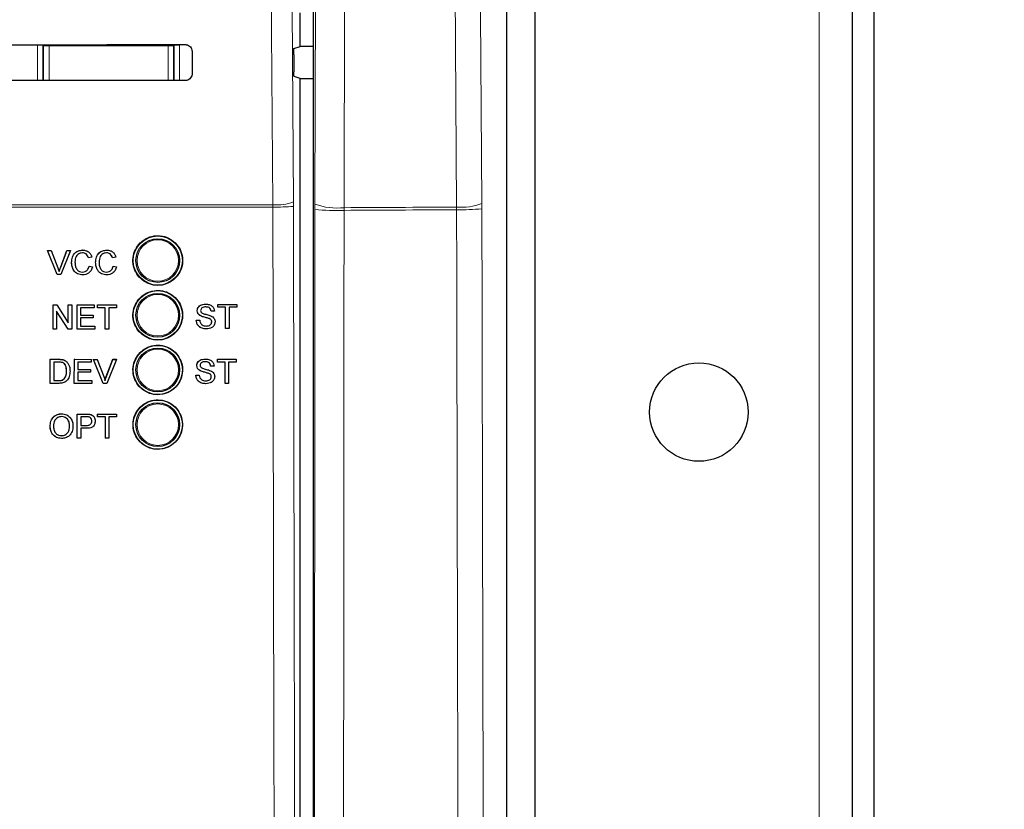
# Model space of a CAD drawing. Header units: millimetres. Extents: x 5 to 418, y 2 to 292.
# Tile 24 of 74: x 120 to 135, y 159 to 171. Entities that reach past the tile are written whole.
import ezdxf

# ---------------------------------------------------------------- set-up
doc = ezdxf.new("R2010")
doc.units = ezdxf.units.MM
doc.layers.add('SLD-0', color=7, linetype='Continuous')
doc.styles.add('SLDTEXTSTYLE0', font='TXT', dxfattribs={"width": 0.605})
doc.dimstyles.new('SLDDIMSTYLE2', dxfattribs={"dimtxt": 3.5, "dimasz": 3.302, "dimexe": 0, "dimexo": 0.0625, "dimgap": 0.875, "dimtad": 1, "dimdec": 1, "dimlfac": 6, "dimrnd": 1e-09, "dimzin": 12, "dimdsep": 46, "dimtxsty": 'SLDTEXTSTYLE0', "dimsah": 1, "dimcen": 0.09, "dimadec": 0, "dimazin": 3, "dimtfac": 1, "dimtofl": 0, "dimtmove": 0, "dimatfit": 3, "dimfxl": 1, "dimfrac": 2, "dimtolj": 1, "dimtzin": 12, "dimarcsym": 0})

# ---------------------------------------------------------------- blocks, each defined once
blk = doc.blocks.new('_D_6')
at = {"layer": 'SLD-0', "color": 7}
for p, q in [((132.47, 247.7), (149.204, 247.7)), ((148.204, 247.7), (148.204, 93.813)), ((119.109, 93.813), (149.204, 93.813))]:
    blk.add_line(p, q, dxfattribs=at)
for centre, start, end in [((145.518, 171.401), 63.4349, 116.5651), ((145.518, 170.113), 243.4349, 296.5651)]:
    blk.add_arc(centre, 6.006, start, end, dxfattribs=at)
for points in [[(148.204, 247.7), (147.696, 244.398), (148.712, 244.398)], [(148.204, 93.813), (148.712, 97.115), (147.696, 97.115)]]:
    blk.add_solid(points, dxfattribs=at)
at = {"layer": 'SLD-0', "color": 7, "insert": (143.692, 164.741), "char_height": 3.5, "attachment_point": 1, "rotation": 90, "style": 'SLDTEXTSTYLE0'}
blk.add_mtext('923,3', dxfattribs=at)

msp = doc.modelspace()

# ---------------------------------------------------------------- linework, layer by layer
at = {"color": 7, "linetype": 'Continuous', "lineweight": 18}
for p, q in [((132.4696, 101.8669), (132.4696, 247.7002)), ((127.7091, 129.0284), (127.7091, 214.8554)), ((124.788, 167.9516), (124.8149, 179.7407)), ((125.2585, 179.6867), (125.2315, 167.8976)), ((120.5627, 169.8355), (120.5627, 170.3709)), ((120.5627, 170.3709), (120.6461, 170.3709)), ((120.6548, 170.3621), (120.6461, 170.3709)), ((120.6461, 170.3709), (120.6461, 169.8355)), ((120.6548, 169.8403), (120.6548, 170.3621)), ((120.6548, 170.3621), (120.7382, 170.3621)), ((120.7382, 170.3804), (120.7382, 170.3621)), ((122.5511, 170.3621), (120.7382, 170.3621)), ((120.7382, 170.3621), (120.7382, 169.8403)), ((122.5511, 170.3818), (122.5511, 170.3621)), ((122.5511, 169.8403), (122.5511, 170.3621)), ((122.5511, 170.3621), (122.6344, 170.3621)), ((122.6432, 170.3709), (122.6344, 170.3621)), ((122.6344, 170.3621), (122.6344, 169.8403)), ((122.6432, 169.834), (122.6432, 170.3709)), ((122.7265, 170.3709), (122.6432, 170.3709)), ((122.7265, 170.3709), (122.7265, 169.8339)), ((120.6552, 169.8355), (120.6548, 169.8403)), ((120.6548, 169.8403), (120.7382, 169.8403)), ((120.6548, 169.8355), (120.6548, 169.8403)), ((120.7382, 169.8403), (120.7382, 169.8354)), ((120.7382, 169.8403), (122.5511, 169.8403)), ((122.5511, 169.8403), (122.5511, 169.8341)), ((122.5511, 169.8403), (122.6344, 169.8403)), ((122.6344, 169.8403), (122.6338, 169.834)), ((122.6344, 169.8403), (122.6345, 169.834)), ((124.4614, 167.9167), (124.4611, 167.9869)), ((127.3306, 167.9613), (127.331, 167.8799)), ((124.1479, 167.9076), (120.0875, 167.9076)), ((120.0896, 167.9427), (124.1474, 167.9427)), ((124.1474, 167.9427), (124.1479, 167.9076)), ((124.788, 167.9516), (124.7878, 167.8702)), ((125.2314, 167.8569), (125.2315, 167.8976)), ((126.9462, 167.8666), (126.9458, 167.9073)), ((120.9117, 166.983), (120.9114, 166.983)), ((120.8831, 165.5871), (120.8826, 165.5876)), ((120.8845, 165.2629), (120.884, 165.2634)), ((121.3038, 164.7522), (121.3031, 164.7529)), ((121.309, 164.5784), (121.3083, 164.579))]:
    msp.add_line(p, q, dxfattribs=at)
at = {"color": 7, "linetype": 'Continuous', "lineweight": 25}
for p, q in [((132.9696, 225.3459), (132.9696, 141.7213)), ((133.303, 225.3459), (133.303, 141.7213)), ((127.7091, 129.0284), (127.7091, 214.8554)), ((128.1363, 192.3586), (128.1363, 144.8586)), ((124.7628, 181.8434), (124.7628, 147.1237)), ((124.5613, 170.3528), (124.5613, 170.8644)), ((122.9184, 170.2752), (122.9192, 169.9419)), ((124.465, 170.2277), (124.4668, 169.9667)), ((124.4693, 170.3221), (124.5613, 170.3528)), ((124.7628, 170.3528), (124.5613, 170.3528)), ((124.5613, 169.8644), (124.4711, 169.8944)), ((124.5613, 147.2581), (124.5613, 169.8644)), ((124.5613, 169.8644), (124.7628, 169.8644)), ((120.8635, 166.8791), (120.7157, 167.2458)), ((120.7161, 167.2458), (120.7157, 167.2458)), ((120.8638, 166.8791), (120.7161, 167.2458)), ((120.7161, 167.2458), (120.7721, 167.2458)), ((120.7721, 167.2458), (120.8717, 166.983)), ((120.9114, 166.983), (120.9979, 167.2107)), ((120.9117, 166.983), (121.0116, 167.2458)), ((121.0676, 167.2458), (120.9198, 166.8791)), ((121.0116, 167.2458), (121.0113, 167.2458)), ((121.0116, 167.2458), (121.0676, 167.2458)), ((121.2508, 167.2505), (121.2506, 167.2505)), ((121.6171, 167.2505), (121.6169, 167.2505)), ((121.082, 167.0652), (121.0817, 167.0652)), ((121.3404, 167.1328), (121.34, 167.1328)), ((121.392, 167.1439), (121.3404, 167.1328)), ((121.4484, 167.0652), (121.448, 167.0652)), ((121.7067, 167.1328), (121.7063, 167.1328)), ((121.7583, 167.1439), (121.7067, 167.1328)), ((121.3497, 167.0085), (121.3494, 167.0085)), ((121.3497, 167.0085), (121.4014, 166.9965)), ((121.7161, 167.0085), (121.7157, 167.0085)), ((121.7161, 167.0085), (121.7677, 166.9965)), ((120.8638, 166.8791), (120.8635, 166.8791)), ((120.9198, 166.8791), (120.8638, 166.8791)), ((121.2519, 166.8744), (121.2515, 166.8744)), ((121.6182, 166.8744), (121.6178, 166.8744)), ((120.8019, 166.415), (120.8016, 166.415)), ((120.8019, 166.0484), (120.8019, 166.415)), ((120.8019, 166.415), (120.8565, 166.415)), ((121.0291, 166.0484), (120.8535, 166.322)), ((120.8535, 166.322), (120.8535, 166.0484)), ((120.8565, 166.415), (121.032, 166.1414)), ((121.032, 166.415), (121.0318, 166.415)), ((121.032, 166.1414), (121.032, 166.415)), ((121.032, 166.415), (121.0836, 166.415)), ((121.0836, 166.415), (121.0836, 166.0484)), ((121.1682, 166.415), (121.168, 166.415)), ((121.1682, 166.0484), (121.1682, 166.415)), ((121.1682, 166.415), (121.4264, 166.415)), ((121.4264, 166.3727), (121.2198, 166.3727)), ((121.2198, 166.3727), (121.2198, 166.2599)), ((121.4264, 166.415), (121.4264, 166.3727)), ((121.4781, 166.415), (121.478, 166.415)), ((121.4781, 166.3727), (121.478, 166.3727)), ((121.4781, 166.3727), (121.4781, 166.415)), ((121.4781, 166.415), (121.7646, 166.415)), ((121.5955, 166.3727), (121.4781, 166.3727)), ((121.5955, 166.0484), (121.5955, 166.3727)), ((121.7646, 166.3727), (121.6472, 166.3727)), ((121.6472, 166.3727), (121.6472, 166.0484)), ((121.7646, 166.415), (121.7646, 166.3727)), ((122.9959, 166.327), (122.9957, 166.327)), ((123.1231, 166.4275), (123.123, 166.4275)), ((123.2073, 166.3193), (123.207, 166.3193)), ((123.2589, 166.3193), (123.2073, 166.3193)), ((123.3106, 166.4228), (123.3104, 166.4228)), ((123.3106, 166.3804), (123.3104, 166.3804)), ((123.3106, 166.3804), (123.3106, 166.4228)), ((123.3106, 166.4228), (123.5971, 166.4228)), ((123.428, 166.3804), (123.3106, 166.3804)), ((123.4277, 166.0561), (123.4277, 166.3507)), ((123.428, 166.0561), (123.428, 166.3804)), ((123.5971, 166.3804), (123.4797, 166.3804)), ((123.4797, 166.3804), (123.4797, 166.0561)), ((123.5971, 166.4228), (123.5971, 166.3804)), ((121.2198, 166.2599), (121.4124, 166.2599)), ((121.4124, 166.2176), (121.2198, 166.2176)), ((121.2198, 166.2176), (121.2198, 166.0907)), ((121.4124, 166.2599), (121.4124, 166.2176)), ((122.9818, 166.183), (122.9815, 166.183)), ((122.9818, 166.183), (123.0335, 166.183)), ((123.05, 166.2478), (123.0497, 166.2478)), ((123.1776, 166.2072), (123.1773, 166.2072)), ((120.8011, 166.0484), (120.8011, 166.0489)), ((120.8019, 166.0484), (120.8011, 166.0484)), ((120.8535, 166.0484), (120.8019, 166.0484)), ((121.0291, 166.0484), (121.0284, 166.0484)), ((121.0836, 166.0484), (121.0291, 166.0484)), ((121.1682, 166.0484), (121.1675, 166.0484)), ((121.4358, 166.0484), (121.1682, 166.0484)), ((121.2198, 166.0907), (121.4358, 166.0907)), ((121.4358, 166.0907), (121.4358, 166.0484)), ((121.5955, 166.0484), (121.5949, 166.0484)), ((121.6472, 166.0484), (121.5955, 166.0484)), ((123.1353, 166.0514), (123.1349, 166.0514)), ((123.2167, 166.1577), (123.2163, 166.1577)), ((123.428, 166.0561), (123.4277, 166.0561)), ((123.4797, 166.0561), (123.428, 166.0561)), ((120.7572, 165.2207), (120.7578, 165.5871)), ((120.7578, 165.5871), (120.7573, 165.5876)), ((120.7578, 165.5871), (120.8831, 165.5871)), ((120.9478, 165.5818), (120.9473, 165.5823)), ((121.1242, 165.587), (121.1237, 165.5875)), ((121.1237, 165.2206), (121.1242, 165.587)), ((121.1242, 165.587), (121.3826, 165.5869)), ((121.3826, 165.5869), (121.382, 165.5875)), ((121.3826, 165.5869), (121.3825, 165.5446)), ((121.4159, 165.5869), (121.4153, 165.5875)), ((121.5631, 165.2204), (121.4159, 165.5869)), ((121.4159, 165.5869), (121.4719, 165.5869)), ((121.4719, 165.5869), (121.4713, 165.5875)), ((121.4719, 165.5869), (121.5711, 165.3242)), ((121.6106, 165.3248), (121.7109, 165.5874)), ((121.6112, 165.3242), (121.7115, 165.5868)), ((121.7675, 165.5868), (121.6191, 165.2204)), ((121.7115, 165.5868), (121.7109, 165.5874)), ((121.7109, 165.5874), (121.7669, 165.5874)), ((121.7115, 165.5868), (121.7675, 165.5868)), ((121.7675, 165.5868), (121.7669, 165.5874)), ((123.1161, 165.5919), (123.1161, 165.5919)), ((123.3037, 165.5872), (123.3035, 165.5872)), ((123.3037, 165.5449), (123.3037, 165.5872)), ((123.3037, 165.5872), (123.5902, 165.5872)), ((123.5902, 165.5872), (123.5902, 165.5449)), ((120.8094, 165.5448), (120.809, 165.2629)), ((120.8837, 165.5448), (120.8094, 165.5448)), ((121.0011, 165.5555), (121.0006, 165.556)), ((121.008, 165.5493), (121.0074, 165.5499)), ((121.1758, 165.5447), (121.1757, 165.432)), ((121.1757, 165.432), (121.3683, 165.4319)), ((121.3825, 165.5446), (121.1758, 165.5447)), ((121.3683, 165.4319), (121.3677, 165.4324)), ((121.3683, 165.4319), (121.3682, 165.3896)), ((122.989, 165.4915), (122.9888, 165.4915)), ((123.0431, 165.4123), (123.0428, 165.4123)), ((123.2003, 165.4838), (123.2001, 165.4838)), ((123.252, 165.4838), (123.2003, 165.4838)), ((123.3037, 165.5449), (123.3034, 165.5449)), ((123.4211, 165.5449), (123.3037, 165.5449)), ((123.4208, 165.2206), (123.4208, 165.5157)), ((123.4211, 165.2206), (123.4211, 165.5449)), ((123.5902, 165.5449), (123.4728, 165.5449)), ((123.4728, 165.5449), (123.4728, 165.2206)), ((120.809, 165.2629), (120.8845, 165.2629)), ((120.9711, 165.2888), (120.9706, 165.2893)), ((121.0065, 165.4066), (121.006, 165.4071)), ((121.1756, 165.3897), (121.1754, 165.2628)), ((121.1754, 165.2628), (121.3915, 165.2628)), ((121.3682, 165.3896), (121.1756, 165.3897)), ((121.3915, 165.2628), (121.391, 165.2633)), ((121.3915, 165.2628), (121.3914, 165.2205)), ((121.6112, 165.3242), (121.6106, 165.3248)), ((122.9749, 165.3475), (122.9745, 165.3475)), ((122.9749, 165.3475), (123.0265, 165.3475)), ((123.1707, 165.3716), (123.1703, 165.3716)), ((123.2097, 165.3221), (123.2094, 165.3221)), ((120.7572, 165.2207), (120.7568, 165.2211)), ((120.8885, 165.2206), (120.7572, 165.2207)), ((121.1237, 165.2206), (121.1232, 165.221)), ((121.3914, 165.2205), (121.1237, 165.2206)), ((121.5631, 165.2204), (121.5625, 165.221)), ((121.6191, 165.2204), (121.5631, 165.2204)), ((123.1283, 165.2159), (123.128, 165.2159)), ((123.4211, 165.2206), (123.4208, 165.2206)), ((123.4728, 165.2206), (123.4211, 165.2206)), ((120.93, 164.7569), (120.9292, 164.7575)), ((121.1682, 164.5793), (121.1685, 164.7529)), ((121.1692, 164.7522), (121.1685, 164.7529)), ((121.1685, 164.7529), (121.3031, 164.7529)), ((121.1686, 164.3858), (121.1692, 164.7522)), ((121.1692, 164.7522), (121.3038, 164.7522)), ((121.2208, 164.7099), (121.2206, 164.5784)), ((121.3083, 164.7099), (121.2208, 164.7099)), ((121.3581, 164.7488), (121.3574, 164.7494)), ((121.4093, 164.726), (121.4085, 164.7267)), ((121.4784, 164.7164), (121.4785, 164.7529)), ((121.4791, 164.7099), (121.4784, 164.7106)), ((121.4792, 164.7522), (121.4785, 164.7529)), ((121.4785, 164.7529), (121.765, 164.7529)), ((121.4791, 164.7099), (121.4792, 164.7522)), ((121.5966, 164.7099), (121.4791, 164.7099)), ((121.4792, 164.7522), (121.7657, 164.7522)), ((121.596, 164.3858), (121.5966, 164.7099)), ((121.6482, 164.7099), (121.6477, 164.3858)), ((121.7656, 164.7099), (121.6482, 164.7099)), ((121.7657, 164.7522), (121.765, 164.7529)), ((121.7657, 164.7522), (121.7656, 164.7099)), ((120.7556, 164.5642), (120.7549, 164.5648)), ((121.0515, 164.5688), (121.0508, 164.5694)), ((121.2206, 164.5361), (121.2203, 164.3858)), ((121.2206, 164.5784), (121.309, 164.5784)), ((121.3103, 164.5361), (121.2206, 164.5361)), ((121.3898, 164.6454), (121.3891, 164.6461)), ((120.929, 164.4234), (120.9282, 164.424)), ((121.1686, 164.3858), (121.168, 164.3864)), ((121.2203, 164.3858), (121.1686, 164.3858)), ((121.596, 164.3858), (121.5954, 164.3864)), ((121.6477, 164.3858), (121.596, 164.3858))]:
    msp.add_line(p, q, dxfattribs=at)
at = {"color": 7, "linetype": 'Continuous', "lineweight": 18, "flags": 128}
for points in [[(124.1474, 167.9427), (124.1428, 168.6034), (124.1241, 171.2462), (124.064, 179.7366)], [(124.378, 179.7808), (124.4196, 173.8817), (124.4611, 167.9869)], [(126.9458, 167.9073), (126.9401, 168.7335), (126.9173, 172.0383), (126.8944, 175.3431), (126.8644, 179.6941)], [(127.2494, 179.748), (127.2701, 176.75), (127.2907, 173.752), (127.3306, 167.9613)], [(120.6548, 170.3621), (120.6564, 170.3784), (120.6569, 170.3804)], [(122.632, 170.3819), (122.6328, 170.3784), (122.6344, 170.3621)]]:
    msp.add_lwpolyline(points, dxfattribs=at)
at = {"color": 7, "linetype": 'Continuous', "lineweight": 25}
for centre, radius in [((122.3946, 167.0919), 0.375), ((122.3946, 167.0919), 0.3333), ((122.3946, 166.2586), 0.375), ((122.3946, 166.2586), 0.3333), ((122.3946, 165.4252), 0.375), ((122.3946, 165.4252), 0.3333), ((130.6363, 164.7836), 0.75), ((122.3946, 164.5919), 0.375), ((122.3946, 164.5919), 0.3333)]:
    msp.add_circle(centre, radius, dxfattribs=at)
at = {"color": 7, "linetype": 'Continuous', "lineweight": 18}
for centre in [(122.3946, 167.0919), (122.3946, 166.2586), (122.3946, 165.4252), (122.3946, 164.5919)]:
    msp.add_circle(centre, 0.3158, dxfattribs=at)
for centre, radius, start, end in [((124.2105, 168.6302), 0.6903, 264.75697, 291.28619), ((127.0219, 168.7642), 0.8602, 264.92833, 291.03611), ((124.2126, 171.0779), 3.171, 268.83046, 274.50021), ((125.1201, 171.5421), 3.6869, 264.82915, 271.72905), ((125.1217, 168.8441), 0.9529, 249.49854, 276.61784), ((127.0243, 171.183), 3.3173, 268.65058, 275.30507)]:
    msp.add_arc(centre, radius, start, end, dxfattribs=at)
at = {"color": 7, "linetype": 'Continuous', "lineweight": 25}
for centre, major_axis, start_param, end_param in [((114.5613, 173.2725), (165.7984, 0), 4.7457074, 4.7621688), ((114.5613, 166.9582), (164.9535, 0), 1.5207614, 1.5372995)]:
    msp.add_ellipse(centre, major_axis=major_axis, ratio=0.0174551, start_param=start_param, end_param=end_param, dxfattribs=at)
for points, knots in [([(122.8113, 170.382), (122.8172, 170.3817), (122.835, 170.3809), (122.8636, 170.3706), (122.8923, 170.3482), (122.9119, 170.3173), (122.9181, 170.2913), (122.9184, 170.2772), (122.9184, 170.2752)], [0, 0, 0, 0, 0.1046692, 0.317023, 0.5307428, 0.746575, 0.9639054, 1, 1, 1, 1]), ([(124.465, 170.2277), (124.465, 170.2371), (124.4649, 170.2558), (124.4655, 170.2823), (124.4665, 170.3037), (124.4678, 170.3188), (124.4688, 170.321), (124.4693, 170.3221)], [0, 0, 0, 0, 0.1983621, 0.396713, 0.5954388, 0.7952465, 1, 1, 1, 1]), ([(122.9192, 169.9419), (122.9189, 169.9358), (122.918, 169.9176), (122.9074, 169.8883), (122.8843, 169.8594), (122.853, 169.84), (122.8271, 169.8341), (122.8132, 169.8339), (122.8113, 169.8338)], [0, 0, 0, 0, 0.1086494, 0.3253892, 0.5407101, 0.7539172, 0.9656881, 1, 1, 1, 1]), ([(124.4711, 169.8944), (124.4706, 169.8955), (124.4696, 169.8977), (124.4683, 169.9127), (124.4673, 169.9343), (124.4669, 169.9539), (124.4669, 169.9649), (124.4668, 169.9667)], [0, 0, 0, 0, 0.2392868, 0.4785981, 0.7171951, 0.9543381, 1, 1, 1, 1]), ([(122.1272, 167.3601), (122.1001, 167.3271), (122.0458, 167.2612), (122.0116, 167.1353), (122.0183, 167.0067), (122.0678, 166.887), (122.154, 166.7905), (122.2675, 166.728), (122.3954, 166.7065), (122.5231, 166.7286), (122.6362, 166.7918), (122.7219, 166.8888), (122.7707, 167.0086), (122.7771, 167.1377), (122.7406, 167.2617), (122.6649, 167.3667), (122.5588, 167.4408), (122.4338, 167.4757), (122.3048, 167.4668), (122.1992, 167.4233), (122.1472, 167.3776), (122.1272, 167.3601)], [0, 0, 0, 0, 0.0535723, 0.1071443, 0.1607313, 0.2143785, 0.2681024, 0.321888, 0.375695, 0.4294732, 0.4831833, 0.5368141, 0.5903891, 0.6439578, 0.6975746, 0.7512731, 0.8050495, 0.8588638, 0.9126587, 0.9663868, 1, 1, 1, 1]), ([(121.0817, 167.0652), (121.0837, 167.0916), (121.0876, 167.1444), (121.1284, 167.2092), (121.1884, 167.2447), (121.2298, 167.2486), (121.2505, 167.2505)], [0, 0, 0, 0, 0.2804925, 0.5595697, 0.7796153, 1, 1, 1, 1]), ([(121.082, 167.0652), (121.084, 167.0916), (121.088, 167.1444), (121.1288, 167.2092), (121.1887, 167.2447), (121.2301, 167.2486), (121.2508, 167.2505)], [0, 0, 0, 0, 0.2804925, 0.5595697, 0.7796153, 1, 1, 1, 1]), ([(121.2508, 167.2505), (121.2688, 167.2492), (121.3046, 167.2465), (121.3486, 167.22), (121.378, 167.1838), (121.3873, 167.1572), (121.392, 167.1439)], [0, 0, 0, 0, 0.2800806, 0.5594487, 0.7795488, 1, 1, 1, 1]), ([(121.448, 167.0652), (121.45, 167.0916), (121.4539, 167.1444), (121.4947, 167.2092), (121.5547, 167.2447), (121.5961, 167.2486), (121.6168, 167.2505)], [0, 0, 0, 0, 0.2804925, 0.5595697, 0.7796153, 1, 1, 1, 1]), ([(121.4484, 167.0652), (121.4503, 167.0916), (121.4543, 167.1444), (121.4951, 167.2092), (121.555, 167.2447), (121.5964, 167.2486), (121.6171, 167.2505)], [0, 0, 0, 0, 0.2804925, 0.5595697, 0.7796153, 1, 1, 1, 1]), ([(121.6171, 167.2505), (121.6351, 167.2492), (121.6709, 167.2465), (121.7149, 167.22), (121.7443, 167.1838), (121.7537, 167.1572), (121.7583, 167.1439)], [0, 0, 0, 0, 0.2800806, 0.5594487, 0.7795488, 1, 1, 1, 1]), ([(121.2515, 166.8744), (121.224, 166.8764), (121.1693, 166.8805), (121.1115, 166.9362), (121.0862, 167.0015), (121.0832, 167.0439), (121.0817, 167.0652)], [0, 0, 0, 0, 0.27995506, 0.55808759, 0.77891157, 1, 1, 1, 1]), ([(121.2519, 166.8744), (121.2244, 166.8764), (121.1697, 166.8805), (121.1118, 166.9362), (121.0866, 167.0015), (121.0836, 167.0439), (121.082, 167.0652)], [0, 0, 0, 0, 0.2799551, 0.5580876, 0.7789116, 1, 1, 1, 1]), ([(121.2483, 167.2082), (121.2354, 167.2073), (121.2095, 167.2055), (121.175, 167.1858), (121.1394, 167.1408), (121.1361, 167.0965), (121.1337, 167.0654)], [0, 0, 0, 0, 0.1872234, 0.3739058, 0.5607363, 1, 1, 1, 1]), ([(121.1337, 167.0654), (121.1347, 167.0457), (121.1368, 167.0064), (121.1581, 166.9538), (121.2006, 166.9221), (121.2315, 166.9185), (121.247, 166.9167)], [0, 0, 0, 0, 0.281245, 0.5607156, 0.780138, 1, 1, 1, 1]), ([(121.34, 167.1328), (121.3359, 167.1442), (121.3279, 167.167), (121.3052, 167.1931), (121.2764, 167.2065), (121.2575, 167.2076), (121.248, 167.2082)], [0, 0, 0, 0, 0.2805533, 0.55973893, 0.77965382, 1, 1, 1, 1]), ([(121.3404, 167.1328), (121.3363, 167.1442), (121.3282, 167.167), (121.3055, 167.1931), (121.2768, 167.2065), (121.2578, 167.2076), (121.2483, 167.2082)], [0, 0, 0, 0, 0.2805533, 0.5597389, 0.7796538, 1, 1, 1, 1]), ([(121.6178, 166.8744), (121.5904, 166.8764), (121.5356, 166.8805), (121.4778, 166.9362), (121.4525, 167.0015), (121.4495, 167.0439), (121.448, 167.0652)], [0, 0, 0, 0, 0.2799551, 0.5580876, 0.7789116, 1, 1, 1, 1]), ([(121.6182, 166.8744), (121.5907, 166.8764), (121.536, 166.8805), (121.4781, 166.9362), (121.4529, 167.0015), (121.4499, 167.0439), (121.4484, 167.0652)], [0, 0, 0, 0, 0.2799551, 0.5580876, 0.7789116, 1, 1, 1, 1]), ([(121.6147, 167.2082), (121.6017, 167.2073), (121.5758, 167.2055), (121.5413, 167.1858), (121.5057, 167.1408), (121.5024, 167.0965), (121.5, 167.0654)], [0, 0, 0, 0, 0.1872234, 0.3739058, 0.5607363, 1, 1, 1, 1]), ([(121.5, 167.0654), (121.5011, 167.0457), (121.5031, 167.0064), (121.5244, 166.9538), (121.5669, 166.9221), (121.5979, 166.9185), (121.6133, 166.9167)], [0, 0, 0, 0, 0.281245, 0.5607156, 0.780138, 1, 1, 1, 1]), ([(121.7063, 167.1328), (121.7023, 167.1442), (121.6942, 167.167), (121.6715, 167.1931), (121.6428, 167.2065), (121.6238, 167.2076), (121.6143, 167.2082)], [0, 0, 0, 0, 0.2805533, 0.5597389, 0.7796538, 1, 1, 1, 1]), ([(121.7067, 167.1328), (121.7026, 167.1442), (121.6946, 167.167), (121.6718, 167.1931), (121.6431, 167.2065), (121.6241, 167.2076), (121.6147, 167.2082)], [0, 0, 0, 0, 0.2805533, 0.5597389, 0.7796538, 1, 1, 1, 1]), ([(120.8717, 166.983), (120.8758, 166.9721), (120.8831, 166.9525), (120.8892, 166.9326), (120.8918, 166.9238)], [0, 0, 0, 0, 0.5599982, 1, 1, 1, 1]), ([(120.8918, 166.9238), (120.8952, 166.9349), (120.9013, 166.9549), (120.9085, 166.9744), (120.9117, 166.983)], [0, 0, 0, 0, 0.5599723, 1, 1, 1, 1]), ([(121.2466, 166.9167), (121.2607, 166.9181), (121.2889, 166.9208), (121.3317, 166.9519), (121.3427, 166.9871), (121.3494, 167.0085)], [0, 0, 0, 0, 0.2807112, 0.5609046, 1, 1, 1, 1]), ([(121.247, 166.9167), (121.2611, 166.9181), (121.2892, 166.9208), (121.3321, 166.9519), (121.343, 166.9871), (121.3497, 167.0085)], [0, 0, 0, 0, 0.2807112, 0.5609046, 1, 1, 1, 1]), ([(121.4014, 166.9965), (121.3953, 166.9777), (121.3832, 166.9403), (121.3445, 166.8993), (121.2981, 166.8775), (121.2673, 166.8754), (121.2519, 166.8744)], [0, 0, 0, 0, 0.2802563, 0.5595462, 0.7795894, 1, 1, 1, 1]), ([(121.613, 166.9167), (121.6271, 166.9181), (121.6552, 166.9208), (121.698, 166.9519), (121.709, 166.9871), (121.7157, 167.0085)], [0, 0, 0, 0, 0.28071123, 0.56090458, 1, 1, 1, 1]), ([(121.6133, 166.9167), (121.6274, 166.9181), (121.6555, 166.9208), (121.6984, 166.9519), (121.7094, 166.9871), (121.7161, 167.0085)], [0, 0, 0, 0, 0.28071123, 0.56090458, 1, 1, 1, 1]), ([(121.7677, 166.9965), (121.7617, 166.9777), (121.7495, 166.9403), (121.7109, 166.8993), (121.6645, 166.8775), (121.6336, 166.8754), (121.6182, 166.8744)], [0, 0, 0, 0, 0.2802563, 0.5595462, 0.7795894, 1, 1, 1, 1]), ([(122.1273, 166.5262), (122.1002, 166.4933), (122.0461, 166.4274), (122.012, 166.3016), (122.0188, 166.1731), (122.0684, 166.0537), (122.1546, 165.9573), (122.268, 165.8949), (122.3957, 165.8736), (122.5233, 165.8959), (122.6362, 165.9591), (122.7217, 166.056), (122.7703, 166.1757), (122.7767, 166.3046), (122.74, 166.4285), (122.6644, 166.5333), (122.5583, 166.6073), (122.4334, 166.642), (122.3046, 166.633), (122.1991, 166.5894), (122.1473, 166.5438), (122.1273, 166.5262)], [0, 0, 0, 0, 0.0535691, 0.1071378, 0.1607248, 0.2143765, 0.2681074, 0.3218995, 0.3757097, 0.4294864, 0.4831909, 0.5368144, 0.5903835, 0.6439506, 0.6975706, 0.7512757, 0.8050594, 0.8588783, 0.912673, 0.9663964, 1, 1, 1, 1]), ([(122.9956, 166.327), (122.9968, 166.3383), (122.9993, 166.3609), (123.0175, 166.3906), (123.0572, 166.4212), (123.0957, 166.4249), (123.1228, 166.4275)], [0, 0, 0, 0, 0.1870287, 0.3741238, 0.5611402, 1, 1, 1, 1]), ([(123.0497, 166.2478), (123.0414, 166.2525), (123.025, 166.2618), (123.0014, 166.2876), (122.9978, 166.3121), (122.9956, 166.327)], [0, 0, 0, 0, 0.28144516, 0.56227323, 1, 1, 1, 1]), ([(122.9959, 166.327), (122.9971, 166.3383), (122.9996, 166.3609), (123.0179, 166.3906), (123.0575, 166.4212), (123.0961, 166.4249), (123.1231, 166.4275)], [0, 0, 0, 0, 0.1870287, 0.3741238, 0.5611402, 1, 1, 1, 1]), ([(123.05, 166.2478), (123.0418, 166.2525), (123.0253, 166.2618), (123.0018, 166.2876), (122.9981, 166.3121), (122.9959, 166.327)], [0, 0, 0, 0, 0.2814452, 0.5622732, 1, 1, 1, 1]), ([(123.1252, 166.3851), (123.1152, 166.3848), (123.0953, 166.3841), (123.0688, 166.3738), (123.0508, 166.354), (123.0487, 166.3383), (123.0476, 166.3304)], [0, 0, 0, 0, 0.2812903, 0.5608202, 0.7806803, 1, 1, 1, 1]), ([(123.0476, 166.3304), (123.0482, 166.3236), (123.0493, 166.3114), (123.0572, 166.3021), (123.0607, 166.298)], [0, 0, 0, 0, 0.55961689, 1, 1, 1, 1]), ([(123.1231, 166.4275), (123.1413, 166.4263), (123.1775, 166.424), (123.2244, 166.401), (123.2531, 166.362), (123.257, 166.3336), (123.2589, 166.3193)], [0, 0, 0, 0, 0.2807972, 0.5601508, 0.7798767, 1, 1, 1, 1]), ([(123.2069, 166.3193), (123.205, 166.3303), (123.201, 166.3521), (123.1715, 166.3821), (123.1425, 166.384), (123.1248, 166.3851)], [0, 0, 0, 0, 0.2810967, 0.5602874, 1, 1, 1, 1]), ([(123.2073, 166.3193), (123.2053, 166.3303), (123.2014, 166.3521), (123.1718, 166.3821), (123.1429, 166.384), (123.1252, 166.3851)], [0, 0, 0, 0, 0.28109672, 0.56028736, 1, 1, 1, 1]), ([(123.1349, 166.0514), (123.1136, 166.0525), (123.071, 166.0546), (123.0174, 166.0853), (122.9872, 166.1329), (122.9834, 166.1663), (122.9815, 166.183)], [0, 0, 0, 0, 0.2808135, 0.5595629, 0.7796198, 1, 1, 1, 1]), ([(123.1353, 166.0514), (123.1139, 166.0525), (123.0714, 166.0546), (123.0178, 166.0853), (122.9876, 166.1329), (122.9837, 166.1663), (122.9818, 166.183)], [0, 0, 0, 0, 0.2808135, 0.5595629, 0.7796198, 1, 1, 1, 1]), ([(123.0335, 166.183), (123.0356, 166.169), (123.0397, 166.1412), (123.0669, 166.1107), (123.1001, 166.096), (123.122, 166.0945), (123.133, 166.0937)], [0, 0, 0, 0, 0.280632, 0.5586744, 0.7791973, 1, 1, 1, 1]), ([(123.1773, 166.2072), (123.1628, 166.2118), (123.139, 166.2195), (123.1052, 166.228), (123.0768, 166.2362), (123.0587, 166.2439), (123.0497, 166.2478)], [0, 0, 0, 0, 0.3399393, 0.5600249, 0.7800825, 1, 1, 1, 1]), ([(123.1776, 166.2072), (123.1632, 166.2118), (123.1393, 166.2195), (123.1055, 166.228), (123.0771, 166.2362), (123.059, 166.2439), (123.05, 166.2478)], [0, 0, 0, 0, 0.3399393, 0.5600249, 0.7800825, 1, 1, 1, 1]), ([(123.0607, 166.298), (123.0762, 166.2903), (123.1018, 166.2775), (123.1407, 166.2691), (123.1732, 166.2606), (123.1943, 166.2527), (123.2048, 166.2488)], [0, 0, 0, 0, 0.3384083, 0.5589741, 0.7795351, 1, 1, 1, 1]), ([(123.2683, 166.1602), (123.2654, 166.1423), (123.2595, 166.1066), (123.2099, 166.06), (123.1636, 166.0546), (123.1353, 166.0514)], [0, 0, 0, 0, 0.2799417, 0.5600797, 1, 1, 1, 1]), ([(123.2163, 166.1577), (123.2157, 166.164), (123.2146, 166.1766), (123.2011, 166.1959), (123.1863, 166.2029), (123.1773, 166.2072)], [0, 0, 0, 0, 0.2800885, 0.55997049, 1, 1, 1, 1]), ([(123.2167, 166.1577), (123.2161, 166.164), (123.2149, 166.1766), (123.2015, 166.1959), (123.1867, 166.2029), (123.1776, 166.2072)], [0, 0, 0, 0, 0.2800885, 0.55997049, 1, 1, 1, 1]), ([(123.2048, 166.2488), (123.2145, 166.2439), (123.2339, 166.2341), (123.2549, 166.2116), (123.2666, 166.1858), (123.2678, 166.1687), (123.2683, 166.1602)], [0, 0, 0, 0, 0.2803713, 0.5599089, 0.7798589, 1, 1, 1, 1]), ([(123.1327, 166.0937), (123.1437, 166.0944), (123.1656, 166.0958), (123.1939, 166.1092), (123.2126, 166.1318), (123.2151, 166.1491), (123.2163, 166.1577)], [0, 0, 0, 0, 0.28091717, 0.56081274, 0.7805018, 1, 1, 1, 1]), ([(123.133, 166.0937), (123.144, 166.0944), (123.1659, 166.0958), (123.1943, 166.1092), (123.2129, 166.1318), (123.2154, 166.1491), (123.2167, 166.1577)], [0, 0, 0, 0, 0.2809172, 0.5608127, 0.7805018, 1, 1, 1, 1]), ([(122.1274, 165.6923), (122.1004, 165.6594), (122.0464, 165.5936), (122.0124, 165.4679), (122.0193, 165.3396), (122.0689, 165.2203), (122.1551, 165.1242), (122.2684, 165.0619), (122.396, 165.0408), (122.5234, 165.0631), (122.6361, 165.1263), (122.7215, 165.2232), (122.77, 165.3427), (122.7762, 165.4715), (122.7395, 165.5952), (122.6639, 165.6999), (122.5578, 165.7737), (122.433, 165.8082), (122.3044, 165.7991), (122.1991, 165.7555), (122.1473, 165.7099), (122.1274, 165.6923)], [0, 0, 0, 0, 0.053566, 0.1071314, 0.1607186, 0.214375, 0.2681131, 0.3219118, 0.3757251, 0.4295001, 0.4831988, 0.5368148, 0.5903782, 0.6439436, 0.697567, 0.7512791, 0.8050701, 0.8588935, 0.9126879, 0.9664063, 1, 1, 1, 1]), ([(120.8825, 165.5877), (120.8947, 165.5876), (120.9164, 165.5875), (120.9378, 165.5839), (120.9472, 165.5823)], [0, 0, 0, 0, 0.560174, 1, 1, 1, 1]), ([(120.8831, 165.5871), (120.8953, 165.587), (120.917, 165.5869), (120.9384, 165.5833), (120.9478, 165.5818)], [0, 0, 0, 0, 0.560174, 1, 1, 1, 1]), ([(120.9472, 165.5823), (120.9581, 165.5792), (120.9775, 165.5737), (120.9935, 165.5615), (121.0005, 165.5561)], [0, 0, 0, 0, 0.5598465, 1, 1, 1, 1]), ([(120.9478, 165.5818), (120.9587, 165.5787), (120.9781, 165.5731), (120.9941, 165.5609), (121.0011, 165.5555)], [0, 0, 0, 0, 0.5598465, 1, 1, 1, 1]), ([(122.9886, 165.4915), (122.9899, 165.5028), (122.9923, 165.5254), (123.0106, 165.5551), (123.0503, 165.5856), (123.0888, 165.5893), (123.1158, 165.5919)], [0, 0, 0, 0, 0.1870287, 0.3741238, 0.5611402, 1, 1, 1, 1]), ([(122.989, 165.4915), (122.9902, 165.5028), (122.9926, 165.5254), (123.0109, 165.5551), (123.0506, 165.5856), (123.0891, 165.5893), (123.1161, 165.5919)], [0, 0, 0, 0, 0.1870287, 0.3741238, 0.5611402, 1, 1, 1, 1]), ([(123.1161, 165.5919), (123.1343, 165.5908), (123.1705, 165.5885), (123.2174, 165.5655), (123.2461, 165.5265), (123.25, 165.498), (123.252, 165.4838)], [0, 0, 0, 0, 0.2807972, 0.5601508, 0.7798767, 1, 1, 1, 1]), ([(120.9442, 165.5372), (120.9331, 165.5399), (120.9132, 165.5448), (120.8927, 165.5448), (120.8837, 165.5448)], [0, 0, 0, 0, 0.5592546, 1, 1, 1, 1]), ([(121.0065, 165.4066), (121.0049, 165.4357), (121.0027, 165.4762), (120.9735, 165.52), (120.954, 165.5315), (120.9442, 165.5372)], [0, 0, 0, 0, 0.5591497, 0.7800403, 1, 1, 1, 1]), ([(121.0059, 165.4072), (121.0039, 165.4357), (121.0011, 165.4756), (120.9795, 165.5131), (120.9692, 165.5201), (120.9681, 165.5208)], [0, 0, 0, 0, 0.6949859, 0.9695382, 1, 1, 1, 1]), ([(121.0011, 165.5555), (121.0118, 165.5444), (121.0334, 165.5221), (121.0542, 165.4697), (121.0567, 165.43), (121.0582, 165.4058)], [0, 0, 0, 0, 0.279769, 0.5599289, 1, 1, 1, 1]), ([(123.0427, 165.4123), (123.0345, 165.4169), (123.018, 165.4263), (122.9945, 165.452), (122.9908, 165.4766), (122.9886, 165.4915)], [0, 0, 0, 0, 0.2814452, 0.5622732, 1, 1, 1, 1]), ([(123.0431, 165.4123), (123.0348, 165.4169), (123.0184, 165.4263), (122.9948, 165.452), (122.9912, 165.4766), (122.989, 165.4915)], [0, 0, 0, 0, 0.2814452, 0.5622732, 1, 1, 1, 1]), ([(123.1182, 165.5496), (123.1082, 165.5493), (123.0883, 165.5485), (123.0619, 165.5383), (123.0439, 165.5184), (123.0417, 165.5027), (123.0406, 165.4949)], [0, 0, 0, 0, 0.2812903, 0.5608202, 0.7806803, 1, 1, 1, 1]), ([(123.0406, 165.4949), (123.0413, 165.4881), (123.0424, 165.4758), (123.0503, 165.4666), (123.0538, 165.4625)], [0, 0, 0, 0, 0.5596169, 1, 1, 1, 1]), ([(123.1703, 165.3716), (123.1559, 165.3763), (123.132, 165.384), (123.0982, 165.3925), (123.0698, 165.4006), (123.0518, 165.4084), (123.0427, 165.4123)], [0, 0, 0, 0, 0.3399393, 0.5600249, 0.7800825, 1, 1, 1, 1]), ([(123.1707, 165.3716), (123.1562, 165.3763), (123.1324, 165.384), (123.0986, 165.3925), (123.0702, 165.4006), (123.0521, 165.4084), (123.0431, 165.4123)], [0, 0, 0, 0, 0.3399393, 0.5600249, 0.7800825, 1, 1, 1, 1]), ([(123.0538, 165.4625), (123.0692, 165.4548), (123.0948, 165.442), (123.1337, 165.4336), (123.1663, 165.425), (123.1873, 165.4172), (123.1978, 165.4133)], [0, 0, 0, 0, 0.3384083, 0.5589741, 0.7795351, 1, 1, 1, 1]), ([(123.2, 165.4838), (123.198, 165.4948), (123.1941, 165.5166), (123.1645, 165.5466), (123.1356, 165.5485), (123.1179, 165.5496)], [0, 0, 0, 0, 0.28109672, 0.56028736, 1, 1, 1, 1]), ([(123.2003, 165.4838), (123.1984, 165.4948), (123.1944, 165.5166), (123.1649, 165.5466), (123.1359, 165.5485), (123.1182, 165.5496)], [0, 0, 0, 0, 0.28109672, 0.56028736, 1, 1, 1, 1]), ([(123.1978, 165.4133), (123.2075, 165.4084), (123.2269, 165.3986), (123.2479, 165.376), (123.2596, 165.3502), (123.2608, 165.3332), (123.2614, 165.3246)], [0, 0, 0, 0, 0.2803713, 0.5599089, 0.7798589, 1, 1, 1, 1]), ([(120.8839, 165.2635), (120.9017, 165.2635), (120.9334, 165.2635), (120.9592, 165.2815), (120.9705, 165.2894)], [0, 0, 0, 0, 0.561861, 1, 1, 1, 1]), ([(120.8845, 165.2629), (120.9023, 165.2629), (120.934, 165.2629), (120.9598, 165.2809), (120.9711, 165.2888)], [0, 0, 0, 0, 0.56186102, 1, 1, 1, 1]), ([(121.0582, 165.4058), (121.0563, 165.379), (121.0525, 165.3257), (121.0151, 165.2567), (120.9518, 165.2232), (120.9096, 165.2215), (120.8885, 165.2206)], [0, 0, 0, 0, 0.28084, 0.5599517, 0.7790685, 1, 1, 1, 1]), ([(120.9705, 165.2894), (120.9828, 165.3097), (121.0048, 165.3461), (121.0056, 165.3884), (121.0059, 165.4072)], [0, 0, 0, 0, 0.5574522, 1, 1, 1, 1]), ([(120.9711, 165.2888), (120.9834, 165.3091), (121.0054, 165.3455), (121.0062, 165.3879), (121.0065, 165.4066)], [0, 0, 0, 0, 0.5574522, 1, 1, 1, 1]), ([(121.5711, 165.3242), (121.5752, 165.3133), (121.5825, 165.2938), (121.5885, 165.2738), (121.5912, 165.265)], [0, 0, 0, 0, 0.5599982, 1, 1, 1, 1]), ([(121.5906, 165.2656), (121.594, 165.2768), (121.6, 165.2967), (121.6073, 165.3162), (121.6106, 165.3248)], [0, 0, 0, 0, 0.5599723, 1, 1, 1, 1]), ([(121.5912, 165.265), (121.5946, 165.2762), (121.6006, 165.2961), (121.6079, 165.3156), (121.6112, 165.3242)], [0, 0, 0, 0, 0.5599723, 1, 1, 1, 1]), ([(123.128, 165.2159), (123.1066, 165.2169), (123.0641, 165.2191), (123.0105, 165.2498), (122.9803, 165.2974), (122.9764, 165.3308), (122.9745, 165.3475)], [0, 0, 0, 0, 0.2808135, 0.5595629, 0.7796198, 1, 1, 1, 1]), ([(123.1283, 165.2159), (123.107, 165.2169), (123.0644, 165.2191), (123.0108, 165.2498), (122.9806, 165.2974), (122.9768, 165.3308), (122.9749, 165.3475)], [0, 0, 0, 0, 0.2808135, 0.5595629, 0.7796198, 1, 1, 1, 1]), ([(123.0265, 165.3475), (123.0286, 165.3335), (123.0328, 165.3056), (123.0599, 165.2752), (123.0932, 165.2605), (123.1151, 165.2589), (123.1261, 165.2582)], [0, 0, 0, 0, 0.280632, 0.5586744, 0.7791973, 1, 1, 1, 1]), ([(123.1257, 165.2582), (123.1367, 165.2589), (123.1586, 165.2602), (123.187, 165.2737), (123.2057, 165.2963), (123.2081, 165.3135), (123.2094, 165.3221)], [0, 0, 0, 0, 0.2809172, 0.5608127, 0.7805018, 1, 1, 1, 1]), ([(123.1261, 165.2582), (123.137, 165.2589), (123.159, 165.2602), (123.1873, 165.2737), (123.206, 165.2963), (123.2085, 165.3135), (123.2097, 165.3221)], [0, 0, 0, 0, 0.2809172, 0.5608127, 0.7805018, 1, 1, 1, 1]), ([(123.2614, 165.3246), (123.2585, 165.3068), (123.2526, 165.271), (123.2029, 165.2244), (123.1566, 165.2191), (123.1283, 165.2159)], [0, 0, 0, 0, 0.2799417, 0.5600797, 1, 1, 1, 1]), ([(123.2094, 165.3221), (123.2088, 165.3285), (123.2076, 165.3411), (123.1942, 165.3604), (123.1794, 165.3674), (123.1703, 165.3716)], [0, 0, 0, 0, 0.2800885, 0.5599705, 1, 1, 1, 1]), ([(123.2097, 165.3221), (123.2091, 165.3285), (123.2079, 165.3411), (123.1945, 165.3604), (123.1797, 165.3674), (123.1707, 165.3716)], [0, 0, 0, 0, 0.2800885, 0.55997049, 1, 1, 1, 1]), ([(122.1276, 164.8585), (122.1006, 164.8256), (122.0467, 164.7599), (122.0129, 164.6343), (122.0198, 164.5062), (122.0695, 164.3871), (122.1556, 164.2911), (122.2688, 164.229), (122.3963, 164.2079), (122.5235, 164.2303), (122.636, 164.2935), (122.7212, 164.3903), (122.7695, 164.5098), (122.7757, 164.6384), (122.7389, 164.7619), (122.6634, 164.8664), (122.5574, 164.94), (122.4327, 164.9745), (122.3042, 164.9653), (122.1991, 164.9216), (122.1475, 164.8761), (122.1276, 164.8585)], [0, 0, 0, 0, 0.053563, 0.1071253, 0.1607129, 0.2143741, 0.2681195, 0.3219247, 0.375741, 0.4295142, 0.4832069, 0.5368154, 0.590373, 0.6439371, 0.697564, 0.7512832, 0.8050816, 0.8589094, 0.9127032, 0.9664164, 1, 1, 1, 1]), ([(120.7549, 164.5648), (120.7568, 164.5923), (120.7605, 164.6471), (120.8034, 164.7138), (120.8645, 164.7523), (120.9077, 164.7558), (120.9292, 164.7575)], [0, 0, 0, 0, 0.2805704, 0.55957461, 0.77956077, 1, 1, 1, 1]), ([(120.7556, 164.5642), (120.7575, 164.5917), (120.7612, 164.6465), (120.8041, 164.7131), (120.8653, 164.7517), (120.9084, 164.7552), (120.93, 164.7569)], [0, 0, 0, 0, 0.2805704, 0.5595746, 0.7795608, 1, 1, 1, 1]), ([(120.9302, 164.7146), (120.9096, 164.7119), (120.8685, 164.7063), (120.812, 164.651), (120.8091, 164.5967), (120.8073, 164.5636)], [0, 0, 0, 0, 0.2801277, 0.5596529, 1, 1, 1, 1]), ([(120.9292, 164.7575), (120.9567, 164.7548), (121.0094, 164.7495), (121.0459, 164.7113), (121.0633, 164.693)], [0, 0, 0, 0, 0.52108185, 1, 1, 1, 1]), ([(120.93, 164.7569), (120.9569, 164.7537), (121.0108, 164.7474), (121.07, 164.6956), (121.099, 164.6318), (121.1018, 164.5896), (121.1032, 164.5684)], [0, 0, 0, 0, 0.2795644, 0.5585841, 0.7790872, 1, 1, 1, 1]), ([(121.0515, 164.5688), (121.0503, 164.5888), (121.0479, 164.6287), (121.0205, 164.6791), (120.9772, 164.7097), (120.9459, 164.713), (120.9302, 164.7146)], [0, 0, 0, 0, 0.28079669, 0.5600682, 0.77998402, 1, 1, 1, 1]), ([(121.0508, 164.5694), (121.0495, 164.5893), (121.0469, 164.6288), (121.022, 164.6789), (120.9934, 164.6953), (120.9822, 164.7018)], [0, 0, 0, 0, 0.37920083, 0.75634198, 1, 1, 1, 1]), ([(121.3031, 164.7529), (121.3133, 164.7528), (121.3315, 164.7527), (121.3495, 164.7504), (121.3574, 164.7494)], [0, 0, 0, 0, 0.5601005, 1, 1, 1, 1]), ([(121.3038, 164.7522), (121.314, 164.7522), (121.3322, 164.7521), (121.3502, 164.7498), (121.3581, 164.7488)], [0, 0, 0, 0, 0.5601005, 1, 1, 1, 1]), ([(121.3505, 164.7067), (121.3427, 164.7079), (121.3287, 164.71), (121.3145, 164.71), (121.3083, 164.7099)], [0, 0, 0, 0, 0.5595849, 1, 1, 1, 1]), ([(121.3898, 164.6454), (121.3894, 164.6527), (121.3885, 164.6674), (121.3795, 164.686), (121.3666, 164.7002), (121.3559, 164.7045), (121.3505, 164.7067)], [0, 0, 0, 0, 0.28026085, 0.5600775, 0.78014974, 1, 1, 1, 1]), ([(121.3574, 164.7494), (121.3712, 164.7468), (121.3905, 164.7432), (121.4032, 164.729), (121.4069, 164.725)], [0, 0, 0, 0, 0.7160888, 1, 1, 1, 1]), ([(121.3581, 164.7488), (121.3714, 164.7455), (121.3979, 164.7391), (121.4251, 164.7109), (121.4393, 164.6788), (121.4407, 164.6575), (121.4415, 164.6469)], [0, 0, 0, 0, 0.280013, 0.5589104, 0.7793956, 1, 1, 1, 1]), ([(121.3891, 164.6461), (121.3886, 164.6533), (121.3876, 164.6679), (121.3798, 164.6857), (121.3714, 164.6936), (121.3683, 164.6965)], [0, 0, 0, 0, 0.3886713, 0.7767266, 1, 1, 1, 1]), ([(120.8389, 164.4089), (120.8216, 164.4206), (120.787, 164.4442), (120.7605, 164.5031), (120.7568, 164.5442), (120.7549, 164.5648)], [0, 0, 0, 0, 0.3325502, 0.6661656, 1, 1, 1, 1]), ([(120.9291, 164.3811), (120.9027, 164.3842), (120.8498, 164.3902), (120.7913, 164.4403), (120.761, 164.502), (120.7574, 164.5435), (120.7556, 164.5642)], [0, 0, 0, 0, 0.2796, 0.5587653, 0.7793103, 1, 1, 1, 1]), ([(120.8073, 164.5636), (120.8085, 164.544), (120.8109, 164.5049), (120.8404, 164.457), (120.8829, 164.4278), (120.9136, 164.4249), (120.929, 164.4234)], [0, 0, 0, 0, 0.28065662, 0.559885, 0.77984923, 1, 1, 1, 1]), ([(120.9282, 164.424), (120.9483, 164.4266), (120.9885, 164.4317), (121.0302, 164.4736), (121.0485, 164.5222), (121.0501, 164.5537), (121.0508, 164.5694)], [0, 0, 0, 0, 0.2791002, 0.558192, 0.7788064, 1, 1, 1, 1]), ([(120.929, 164.4234), (120.9491, 164.426), (120.9892, 164.4311), (121.031, 164.473), (121.0493, 164.5216), (121.0508, 164.5531), (121.0515, 164.5688)], [0, 0, 0, 0, 0.2791002, 0.558192, 0.7788064, 1, 1, 1, 1]), ([(121.1032, 164.5684), (121.1008, 164.5416), (121.0961, 164.488), (121.0533, 164.4229), (120.9922, 164.3872), (120.9502, 164.3832), (120.9291, 164.3811)], [0, 0, 0, 0, 0.280353, 0.5595023, 0.7796353, 1, 1, 1, 1]), ([(121.3083, 164.579), (121.3195, 164.5794), (121.3418, 164.5802), (121.3719, 164.5935), (121.3872, 164.6196), (121.3885, 164.6372), (121.3891, 164.6461)], [0, 0, 0, 0, 0.2814007, 0.5597529, 0.7793558, 1, 1, 1, 1]), ([(121.309, 164.5784), (121.3202, 164.5788), (121.3425, 164.5796), (121.3727, 164.5928), (121.388, 164.6189), (121.3892, 164.6366), (121.3898, 164.6454)], [0, 0, 0, 0, 0.2814007, 0.5597529, 0.7793558, 1, 1, 1, 1]), ([(121.4415, 164.6469), (121.4395, 164.6286), (121.4356, 164.592), (121.3887, 164.5391), (121.3401, 164.5373), (121.3103, 164.5361)], [0, 0, 0, 0, 0.2807512, 0.5597085, 1, 1, 1, 1]), ([(120.8751, 164.4376), (120.8778, 164.4357), (120.893, 164.4249), (120.9123, 164.4244), (120.9282, 164.424)], [0, 0, 0, 0, 0.1780865, 1, 1, 1, 1])]:
    msp.add_open_spline(points, degree=3, knots=knots, dxfattribs=at)
at = {"color": 7, "linetype": 'Continuous', "lineweight": 18}
for points, knots in [([(124.1994, 147.2843), (124.1986, 147.506), (124.1947, 148.6146), (124.1792, 153.2721), (124.161, 159.9242), (124.1515, 165.6929), (124.1479, 167.9076)], [0, 0, 0, 0, 0.0322876, 0.1614382, 0.6780666, 1, 1, 1, 1]), ([(124.4614, 167.9167), (124.4673, 164.48), (124.479, 157.605), (124.5015, 150.7399), (124.5127, 147.3067)], [0, 0, 0, 0, 0.4998997, 1, 1, 1, 1]), ([(124.769, 147.1175), (124.7691, 147.1891), (124.7712, 148.9215), (124.7752, 152.3161), (124.7803, 157.4006), (124.7846, 162.5853), (124.7868, 166.1085), (124.7878, 167.8702)], [0, 0, 0, 0, 0.0103671, 0.2507247, 0.4911046, 0.7455391, 1, 1, 1, 1]), ([(125.2314, 167.8569), (125.229, 164.331), (125.2244, 157.4025), (125.2162, 150.4848), (125.2122, 147.0875)], [0, 0, 0, 0, 0.5088958, 1, 1, 1, 1]), ([(126.9462, 167.8666), (126.6489, 167.8648), (126.0774, 167.8614), (125.5057, 167.8584), (125.2314, 167.8569)], [0, 0, 0, 0, 0.5202604, 1, 1, 1, 1]), ([(125.2315, 167.8976), (125.5057, 167.899), (126.0773, 167.9021), (126.6486, 167.9055), (126.9458, 167.9073)], [0, 0, 0, 0, 0.479802, 1, 1, 1, 1]), ([(127.0687, 132.5823), (127.0596, 134.3647), (127.0335, 139.4642), (126.9984, 147.8948), (126.9658, 157.8747), (126.9527, 164.536), (126.9462, 167.8666)], [0, 0, 0, 0, 0.1519058, 0.4346037, 0.7173017, 1, 1, 1, 1]), ([(127.331, 167.8799), (127.3376, 164.5519), (127.3507, 157.896), (127.3834, 147.924), (127.4185, 139.5002), (127.4446, 134.4049), (127.4537, 132.6239)], [0, 0, 0, 0, 0.2826981, 0.5653962, 0.8480943, 1, 1, 1, 1])]:
    msp.add_open_spline(points, degree=3, knots=knots, dxfattribs=at)

# ---------------------------------------------------------------- dimensions: what is measured, and where the dimension line sits
at = {"layer": 'SLD-0', "color": 7}
dim = msp.add_linear_dim(base=(148.2041, 93.813), p1=(132.4696, 247.7002), p2=(119.1094, 93.813), angle=90, text='(<>)', dimstyle='SLDDIMSTYLE2', dxfattribs=at)
dim.commit()
dim.dimension.update_dxf_attribs({"geometry": '_D_6', "text_midpoint": (148.2041, 170.7566), "dimtype": 160})

doc.saveas('drawing.dxf')
